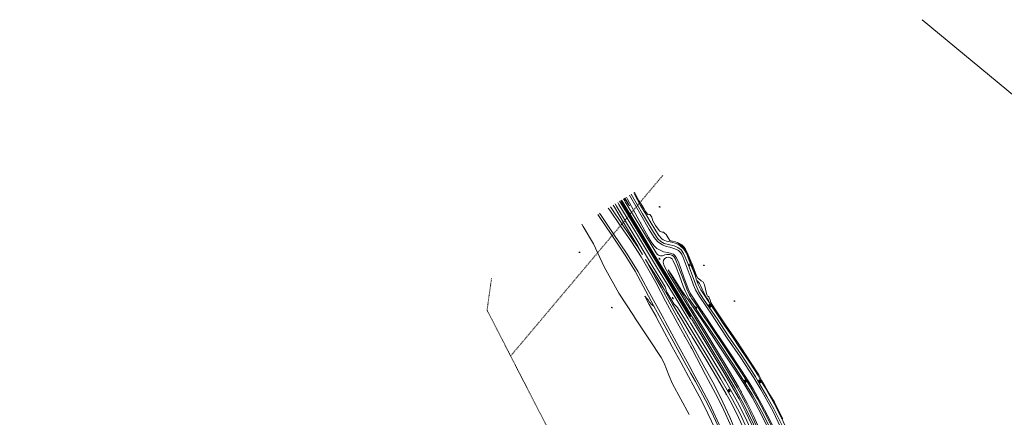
# Model space of a CAD drawing. Header units: metres. Extents: x 64961 to 73789, y 403835 to 410663.
# Tile 131 of 135: x 68511 to 70695, y 409782 to 410663. Entities that reach past the tile are written whole.
import ezdxf

# ---------------------------------------------------------------- set-up
doc = ezdxf.new("R2010")
doc.units = ezdxf.units.M
doc.linetypes.add('PERCEELGRENS', pattern=[2.5, 1, -1.5])
for name, color, linetype, lineweight in [('B-GEO-OG-GRENS_perceel-G', 253, 'PERCEELGRENS', 0), ('B-GEO-OG-GRENS_prov-G', 253, 'PROVINCIEGRENS', 0), ('B-GEO-OG-GREPPEL_midslt-G', 253, 'Continuous', 0), ('B-GEO-OG-OVLIJNOBJ-G', 253, 'Continuous', 0), ('B-GEO-OG-SLOOT_insteek-G', 253, 'Continuous', 0), ('B-GEO-OG-TALUD-S', 253, 'Continuous', 0), ('B-GEO-OG-VERH_gesl-S', 253, 'Continuous', 0), ('B-GEO-OG-VERH_kntgesl-G', 253, 'Continuous', 0), ('B-GEO-OG-VERH_kntopen-G', 253, 'Continuous', 0), ('B-GEO-OG-VERH_open-S', 253, 'Continuous', 0), ('B-GEO-OG-WATER-S', 253, 'Continuous', 0), ('B-GEO-OG-WATER_overig-G', 253, 'Continuous', 0)]:
    doc.layers.add(name, color=color, linetype=linetype, lineweight=lineweight)
doc.styles.add('WZE-na', font='isocp.shx')
doc.linetypes.add('PROVINCIEGRENS', pattern='A,2.5,-1,["|",WZE-na,S=1.65,R=0,X=-0.25,Y=-0.9],-1', length=4.5)

# ---------------------------------------------------------------- blocks, each defined once
blk = doc.blocks.new('S012')
at = {"color": 0}
for p, q in [((1.2, 2), (0, 0)), ((1.2, -2), (0, 0)), ((1.4, 0), (0.2, 2)), ((1.4, 0), (0.2, -2))]:
    blk.add_line(p, q, dxfattribs=at)
blk = doc.blocks.new('S04')
at = {"color": 0}
for p, q in [((0, 0.5), (0.5, 0.5)), ((0, 0.3), (1, 0.3)), ((0, 0), (0.5, 0)), ((0, -0.3), (1, -0.3)), ((0, -0.5), (0.5, -0.5))]:
    blk.add_line(p, q, dxfattribs=at)
blk = doc.blocks.new('S05')
at = {"color": 0}
for p, q in [((0.1, 0.3), (0.4, 0.6)), ((0.1, -0.2), (0.4, 0.1)), ((0.4, 0.6), (0.7, 0.7)), ((0.4, 0.1), (0.7, 0.2)), ((0.7, 0.7), (1, 0.6)), ((0.7, 0.2), (1, 0.1)), ((1, 0.6), (1.3, 0.4)), ((1, 0.1), (1.4, -0.1)), ((1.3, 0.4), (1.7, 0.1)), ((1.7, 0.1), (2, 0)), ((2, 0), (2.3, 0.2)), ((2.3, 0.2), (2.6, 0.4)), ((1.4, -0.1), (1.7, -0.4)), ((1.7, -0.4), (2, -0.5)), ((2, -0.5), (2.3, -0.3)), ((2.3, -0.3), (2.6, -0.1))]:
    blk.add_line(p, q, dxfattribs=at)
blk = doc.blocks.new('S024')
at = {"color": 0}
for p, q in [((0, 1.2), (6.7, 1.2)), ((0, 0), (6.7, 0)), ((0.2, 1.2), (0.2, 0)), ((1.2, 1.5), (1.2, 1.2)), ((1.2, 0), (1.2, -1.2)), ((2.3, 1.2), (2.3, 0)), ((3.3, 1.5), (3.3, 1.2)), ((3.3, 0), (3.3, -1.2)), ((4.4, 1.2), (4.4, 0)), ((5.4, 1.5), (5.4, 1.2)), ((5.4, 0), (5.4, -1.2)), ((6.5, 1.2), (6.5, 0)), ((0, -1.2), (6.7, -1.2)), ((0.2, -1.2), (0.2, -1.5)), ((2.3, -1.2), (2.3, -1.5)), ((4.4, -1.2), (4.4, -1.5)), ((6.5, -1.2), (6.5, -1.5))]:
    blk.add_line(p, q, dxfattribs=at)
blk = doc.blocks.new('S026')
at = {"color": 0}
for p, q in [((0, 0), (4.4, 0)), ((0.2, 0.5), (0.2, 0)), ((1.2, 0), (1.2, -0.5)), ((2.2, 0.5), (2.2, 0)), ((3.2, 0), (3.2, -0.5)), ((4.2, 0.5), (4.2, 0))]:
    blk.add_line(p, q, dxfattribs=at)
blk = doc.blocks.new('S014')
at = {"color": 0}
for p, q in [((0, -0.8), (4.2, 1.7)), ((0, 0.6), (1.8, 1.7)), ((5.1, -1.5), (0, 1.4)), ((2.6, -1.5), (0, 0)), ((1.1, -1.5), (6.1, 1.4)), ((6.1, -0.8), (1.9, 1.7)), ((3.5, -1.5), (6.1, 0)), ((6.1, 0.7), (4.4, 1.7))]:
    blk.add_line(p, q, dxfattribs=at)

msp = doc.modelspace()

# ---------------------------------------------------------------- linework, layer by layer
at = {"layer": 'B-GEO-OG-GRENS_perceel-G'}
for points in [[(69669.728, 410000), (69937.98, 410318.141)], [(69557.79, 410000), (69548, 410019), (69558.018, 410090.357)], [(69600.25, 409917.6), (69557.79, 410000)], [(69600.25, 409917.6), (69669.728, 410000)], [(68342.357, 408965.189), (69901, 409334), (69600.25, 409917.6)]]:
    msp.add_lwpolyline(points, dxfattribs=at)
at = {"layer": 'B-GEO-OG-GRENS_prov-G'}
msp.add_lwpolyline([(70513.155, 410662.952), (71315.086, 410000)], dxfattribs=at)
at = {"layer": 'B-GEO-OG-GREPPEL_midslt-G'}
msp.add_lwpolyline([(70178.592, 409648), (70165.232, 409689.952), (70149.408, 409732.032), (70135.368, 409765.088), (70121.992, 409793.44), (70106.784, 409822.688), (70094.944, 409843.808), (70075.52, 409877.568), (70001.44, 410000)], dxfattribs=at)
at = {"layer": 'B-GEO-OG-OVLIJNOBJ-G'}
for points in [[(69855.752, 410262.752), (69853.058, 410267.231)], [(69854.168, 410267.897), (69856.792, 410263.232)], [(69859.848, 410265.536), (69885.288, 410217.728), (69906.408, 410180.16), (69913.584, 410168.352), (69918.56, 410161.536), (69924.856, 410156.224), (69931.608, 410151.904), (69939.144, 410148.8), (69948.6, 410147.2), (69956.256, 410144.96), (69961.312, 410143.488), (69963.696, 410141.44), (69966.632, 410137.76), (69969.536, 410132.096), (69973.072, 410123.904), (69984.64, 410092.128), (69994.104, 410066.4)], [(69816.899, 410245.554), (69820.064, 410240.992)], [(69824.68, 410244.064), (69821.806, 410248.496)], [(69845.952, 410212.192), (69824.68, 410244.064)], [(69830.6, 410247.232), (69827.611, 410251.976)], [(69830.6, 410247.232), (69859.456, 410198.656), (69882.728, 410160.928), (69892.576, 410142.912)], [(69844.907, 410256.051), (69842.103, 410260.663)], [(69847.174, 410257.422), (69844.371, 410262.023)], [(69855.752, 410262.752), (69859.512, 410256.48), (69863.808, 410250.368)], [(69863.808, 410250.368), (69860.44, 410256.992), (69856.792, 410263.232)], [(69796.896, 410226.464), (69793.521, 410231.539)], [(69918.184, 410028.352), (69894.552, 410072.512), (69876.392, 410105.728), (69854.408, 410140.832), (69823.568, 410187.424), (69796.896, 410226.464)], [(69797.73, 410234.062), (69800.92, 410229.312)], [(69820.064, 410240.992), (69843.144, 410207.232), (69868.056, 410170.528), (69889.992, 410137.216), (69907.488, 410106.624), (69922.128, 410080.192), (69944.048, 410039.168)], [(69899.632, 410238.24), (69899.404, 410237.453), (69899.117, 410236.402), (69899.04, 410235.872), (69899.05, 410235.076), (69899.248, 410233.472)], [(69872.632, 410007.488), (69840.368, 410056.96), (69808.016, 410114.912), (69783.792, 410166.048), (69761.32, 410205.024)], [(69892.568, 410142.88), (69882.84, 410158.048), (69866.12, 410182.208), (69845.952, 410212.192)], [(69970.24, 410169.216), (69974.72, 410165.056), (69980.76, 410160.384), (69985.088, 410156.224), (69988.816, 410150.464), (69992.232, 410143.68), (69996.288, 410133.728), (69999.248, 410124.96)], [(70000, 410128.192), (69996.608, 410136.672)], [(69899.672, 410131.2), (69906.296, 410120.512), (69924.288, 410092.32), (69940.584, 410065.024), (69959.232, 410032.576), (69979.096, 410000.256)], [(69954.24, 410032.64), (69934.176, 410069.152), (69920.896, 410092.704), (69908.976, 410114.144), (69899.672, 410131.2)], [(69999.248, 410124.96), (70000, 410122.752)], [(70068.152, 410000), (70054.6, 410020.064), (70046.8, 410032.224), (70044.464, 410035.936), (70043.056, 410041.088), (70040.872, 410046.688), (70039.992, 410048.864), (70039.112, 410049.696), (70038.176, 410049.792), (70036.936, 410050.336), (70036.296, 410051.52), (70035, 410055.84), (70030.36, 410075.424), (70029.112, 410078.464), (70028.216, 410081.056), (70022.76, 410084.32), (70016.896, 410089.312), (70014.392, 410090.976), (70011.784, 410097.504), (70007.336, 410109.12), (70001.848, 410123.584), (70000, 410128.192)], [(70000, 410122.752), (70001.824, 410117.408), (70004.205, 410111.204), (70005.616, 410108.192), (70008.464, 410103.04), (70013.392, 410093.44)], [(69949.456, 410108.64), (69959, 410094.816), (69980.136, 410062.016), (69999.168, 410034.592)], [(69999.576, 410024.768), (69983.24, 410052.864), (69962.2, 410087.008), (69949.456, 410108.64)], [(70000, 410091.296), (69996.52, 410100.704)], [(70052.392, 410000), (70046.952, 410008.128), (70019.32, 410049.408), (70015.472, 410055.36), (70010.48, 410064.16), (70006.056, 410074.88), (70000, 410091.296)], [(70012.912, 410085.248), (70017.608, 410080.608), (70019.028, 410078.626), (70021.032, 410074.048), (70025.28, 410065.6), (70029.264, 410057.024), (70032.592, 410050.464), (70034.576, 410046.912), (70036.96, 410044.128), (70038.896, 410040.96), (70039.536, 410038.208)], [(69918.184, 410028.352), (69911.392, 410033.568), (69910.265, 410034.556), (69908.358, 410036.866), (69905.119, 410042.06), (69903.328, 410044.512), (69898.236, 410050.464)], [(69898.236, 410050.464), (69907.888, 410032.128), (69922.8, 410004.864)], [(69994.104, 410066.4), (69998.416, 410057.248), (70000, 410054.72)], [(70000, 410054.72), (70004.304, 410047.84), (70020.896, 410022.72), (70036.088, 410000)], [(69933.6, 410000), (69918.184, 410028.352)], [(69944.048, 410039.168), (69965.36, 410000)], [(69972.032, 410000), (69954.24, 410032.64)], [(69999.168, 410034.592), (70000, 410033.344)], [(70000, 410024.096), (69999.576, 410024.768)], [(70000, 410033.344), (70022.504, 410000)], [(70000, 410024.096), (70014.944, 410000)], [(69877.56, 410000), (69872.632, 410007.488)], [(69922.8, 410004.864), (69925.392, 410000)], [(69996.344, 409788.256), (69959.296, 409855.808), (69950.809, 409875.322), (69940.814, 409901.967), (69934.136, 409914.4), (69908.216, 409953.376), (69877.56, 410000)], [(69925.392, 410000), (69935.464, 409981.12), (69958.848, 409938.272), (69978.296, 409902.272), (70000, 409862.592)], [(70000, 409879.168), (69989.664, 409897.504), (69966.568, 409939.36), (69940.904, 409986.56), (69933.6, 410000)], [(69965.36, 410000), (69974.136, 409983.872), (70000, 409937.76)], [(70000, 409948.512), (69998.856, 409950.624), (69973.144, 409997.952), (69972.032, 410000)], [(69979.096, 410000.256), (69979.248, 410000)], [(69979.248, 410000), (69999.336, 409966.176)], [(70032.04, 409972.448), (70014.944, 410000)], [(70031.4, 409986.816), (70022.504, 410000)], [(70215.848, 409647.68), (70204.104, 409681.344), (70186.88, 409723.776), (70172.44, 409755.68), (70155.088, 409789.984), (70136.424, 409824.864), (70117.512, 409856.48), (70096.848, 409888.384), (70059.736, 409943.552), (70031.4, 409986.816)], [(70036.104, 410000), (70041.632, 409991.744)], [(70041.632, 409991.744), (70080.488, 409933.728), (70113.68, 409883.328), (70127.2, 409862.4), (70138.992, 409843.2), (70156.256, 409812.416), (70178.408, 409770.208), (70198.432, 409725.952), (70213.992, 409688.032), (70227.928, 409647.584)], [(70052.392, 410000), (70080.888, 409957.44)], [(70068.152, 410000), (70077.096, 409986.752)], [(70077.096, 409986.752), (70103.24, 409948.416), (70132.376, 409904.16), (70150.568, 409875.904), (70157.616, 409862.752), (70165.08, 409850.304), (70176.24, 409830.944), (70185.168, 409815.232), (70193.824, 409798.272), (70204.368, 409778.272)], [(69999.336, 409966.176), (70000, 409965.28)], [(70003.272, 409959.808), (70000, 409965.28)], [(70159.04, 409648.16), (70146.52, 409687.936), (70127.928, 409733.632), (70105.976, 409781.696), (70090.104, 409813.504), (70078.144, 409833.792), (70059.08, 409866.976), (70032.904, 409910.688), (70003.272, 409959.808)], [(70187.008, 409661.536), (70172.64, 409704.064), (70158.12, 409741.856), (70138.816, 409785.184), (70125.376, 409811.808), (70115.56, 409830.688), (70105.552, 409849.44), (70078.16, 409896.16), (70032.04, 409972.448)], [(70023.672, 409904.544), (70000, 409948.512)], [(70002.072, 409934.08), (70000, 409937.76)], [(70080.888, 409957.44), (70109.184, 409916), (70139.504, 409869.024), (70154.984, 409843.68), (70168.128, 409820.96), (70182.192, 409794.592), (70199.184, 409760.192), (70209.896, 409735.616), (70223.712, 409702.24), (70236.496, 409668.096), (70243.216, 409647.456)], [(70126.448, 409651.872), (70115.232, 409690.816), (70102.264, 409728.736), (70087.32, 409766.4), (70073.456, 409797.312), (70060.848, 409823.264), (70032.584, 409875.968), (70002.072, 409934.08)], [(70126.264, 409673.632), (70108.736, 409727.968), (70086.6, 409782.464), (70065.424, 409826.112), (70048.584, 409859.616), (70023.672, 409904.544)], [(70010.056, 409861.344), (70000, 409879.168)], [(70000.696, 409861.312), (70018.576, 409828.384)], [(70096.928, 409663.264), (70086.68, 409695.072), (70074.056, 409727.904), (70062.48, 409757.28), (70050.232, 409784.128), (70037.352, 409810.016), (70010.056, 409861.344)], [(70018.576, 409828.384), (70030.408, 409805.984), (70053.064, 409757.824), (70069.864, 409715.328), (70083.304, 409675.296)]]:
    msp.add_lwpolyline(points, dxfattribs=at)
at = {"layer": 'B-GEO-OG-SLOOT_insteek-G'}
for points in [[(69999.904, 410000), (69992.528, 410012.186), (69844.907, 410256.051)], [(70000, 410004.96), (69992.112, 410017.99), (69847.174, 410257.422)]]:
    msp.add_lwpolyline(points, dxfattribs=at)
at = {"layer": 'B-GEO-OG-VERH_kntgesl-G'}
for points in [[(69853.552, 410261.344), (69850.808, 410265.882)], [(69834.824, 410249.952), (69832.007, 410254.611)], [(69943.17, 410070.619), (69915.968, 410115.584), (69884.488, 410167.52), (69854.8, 410216.512), (69834.824, 410249.952)], [(69840.616, 410253.408), (69837.828, 410258.101)], [(69840.616, 410253.408), (69877.296, 410192.48), (69926.088, 410111.936), (69964.912, 410047.84)], [(69848.848, 410258.496), (69846.113, 410263.068)], [(69848.848, 410258.496), (69886.984, 410195.744), (69918.744, 410142.944), (69948.616, 410094.048), (69986.056, 410032.288)], [(69997.144, 410053.28), (69991.008, 410066.88), (69986.352, 410078.848), (69977.12, 410103.68), (69966.984, 410130.048), (69966.024, 410132.576), (69964.048, 410136.16), (69961.688, 410138.72), (69957.832, 410141.12), (69953, 410142.528), (69946.856, 410142.528), (69942.352, 410141.504), (69936.968, 410139.68), (69932.808, 410139.456), (69928.192, 410140.896), (69925.744, 410142.912), (69923.4, 410146.176), (69920.968, 410149.952), (69894.76, 410192.832), (69870.672, 410232.896), (69854.664, 410259.2), (69853.552, 410261.344)], [(69968.376, 410070.848), (69949.992, 410101.152), (69944.12, 410111.456), (69940.432, 410119.552), (69938.856, 410125.408), (69939.48, 410129.952), (69942.072, 410133.408), (69945.8, 410135.712), (69950.424, 410136.352), (69955.152, 410135.456), (69958.616, 410132.768), (69961.008, 410128.832), (69966.4, 410116.384), (69974.728, 410095.008), (69983.248, 410072.704), (69987.288, 410062.048), (69991.48, 410052.896), (69996.44, 410044.352)], [(69943.17, 410070.619), (69946.816, 410058.848), (69962.448, 410033.024), (69970.608, 410025.44)], [(70000, 410018.432), (69968.376, 410070.848)], [(69964.912, 410047.84), (69993.848, 410000)], [(70000, 410048.608), (69997.144, 410053.28)], [(70032.688, 410000), (70006.272, 410039.008), (70001.768, 410045.696), (70000, 410048.608)], [(69985.992, 410000), (69970.608, 410025.44)], [(69986.056, 410032.288), (70000, 410009.248)], [(69996.44, 410044.352), (70000, 410038.976)], [(70000, 410038.976), (70006.272, 410029.472), (70026.12, 410000)], [(70011.168, 410000), (70000.096, 410018.272), (70000, 410018.432)], [(70000, 410009.248), (70005.592, 410000)], [(69985.992, 410000), (70000, 409976.832)], [(69993.848, 410000), (70000, 409989.824)], [(70000, 409989.824), (70006.84, 409978.528)], [(70033.08, 409954.56), (70005.592, 410000)], [(70011.168, 410000), (70033.144, 409963.712)], [(70031.376, 409992.192), (70026.12, 410000)], [(70219.976, 409646.848), (70205.584, 409687.744), (70190.832, 409724.32), (70177.016, 409754.848), (70157.592, 409793.6), (70136.52, 409831.328), (70120.496, 409857.824), (70094.304, 409898.304), (70058.144, 409952.416), (70031.376, 409992.192)], [(70035.224, 409996.256), (70032.688, 410000)], [(70221.432, 409659.04), (70208.208, 409695.936), (70190.792, 409737.472), (70171.72, 409777.568), (70147.512, 409823.104), (70125.008, 409860.864), (70093.136, 409909.632), (70035.224, 409996.256)], [(70004.344, 409969.664), (70000, 409976.832)], [(70164.848, 409648.096), (70156.192, 409675.744), (70141.224, 409716.992), (70125.184, 409755.648), (70109.168, 409789.44), (70092.52, 409821.152), (70083.76, 409836.992), (70066.56, 409866.624), (70036.12, 409917.184), (70004.344, 409969.664)], [(70006.84, 409978.528), (70042.128, 409920.32), (70076.672, 409862.88), (70089.736, 409840.192), (70107.144, 409808.352), (70124.16, 409773.952), (70139.328, 409739.68), (70151.656, 409708.64), (70164.168, 409673.152), (70171.856, 409648.032)], [(70033.144, 409963.712), (70069.352, 409904.032), (70090.824, 409867.968), (70102.48, 409847.648), (70120.92, 409813.952)], [(70180.248, 409655.392), (70168.368, 409691.712), (70153.816, 409730.784), (70138.704, 409766.272), (70118.304, 409808.576), (70105.84, 409831.552), (70098.128, 409845.344), (70077.2, 409881.472), (70033.08, 409954.56)], [(70157.992, 409733.088), (70145.128, 409763.776), (70129.192, 409797.536), (70120.92, 409813.952)]]:
    msp.add_lwpolyline(points, dxfattribs=at)
at = {"layer": 'B-GEO-OG-VERH_kntopen-G'}
for points in [[(69859.848, 410265.536), (69857.499, 410269.893)], [(69866.784, 410268.96), (69864.174, 410273.895)], [(69996.52, 410100.704), (69982.848, 410135.968), (69979.672, 410142.688), (69977.008, 410146.976), (69972.32, 410151.328), (69964.656, 410155.232), (69953.496, 410158.88), (69945.104, 410160.672), (69937.08, 410163.968), (69926.984, 410170.4), (69918.952, 410180.416), (69907.808, 410198.304), (69889.4, 410230.304), (69866.784, 410268.96)], [(69870.312, 410271.392), (69867.7, 410276.009)], [(69870.312, 410271.392), (69892.792, 410232.704), (69916.992, 410192.128), (69926.624, 410177.216), (69933.28, 410171.136), (69940.84, 410166.912), (69950.464, 410164.8), (69962.712, 410161.888), (69971.176, 410157.92), (69978.248, 410152.704), (69983.928, 410144.864), (69987.6, 410136.416), (69993.848, 410121.408)], [(69875.544, 410275.136), (69873.243, 410279.332)], [(69875.544, 410275.136), (69888.592, 410251.552), (69896.664, 410238.016), (69899.248, 410233.472)], [(69800.92, 410229.312), (69827.68, 410189.472), (69858.648, 410143.168), (69882.832, 410104.288), (69905.488, 410062.944)], [(69899.248, 410233.472), (69909.96, 410215.68), (69922.472, 410195.04), (69929.184, 410184.832), (69935.8, 410177.152), (69938.932, 410174.832), (69945.992, 410171.936), (69957.728, 410169.792), (69967.208, 410167.168), (69975.704, 410162.56), (69984.272, 410154.528), (69990.12, 410145.216), (69994.36, 410134.944), (69999.832, 410119.552)], [(69993.848, 410121.408), (70000, 410104.832)], [(70000, 410119.136), (70005.664, 410105.344), (70010.064, 410094.656), (70011.784, 410088.128), (70016.488, 410076.288), (70022.496, 410064.544), (70032.384, 410048.768), (70047.216, 410026.848), (70064.96, 410000)], [(70000, 410104.832), (70003.424, 410095.584), (70010.888, 410075.264), (70017.896, 410060.064), (70028.376, 410043.36), (70052.96, 410007.776), (70058.136, 410000)], [(69905.488, 410062.944), (69939.928, 410000)], [(69939.928, 410000), (69943.152, 409994.112), (69968.304, 409947.424), (69999.768, 409889.792)], [(70082.96, 409962.72), (70058.136, 410000)], [(70064.96, 410000), (70069.672, 409992.864)], [(70069.672, 409992.864), (70090.624, 409962.208), (70110.856, 409932.288), (70130.016, 409903.648), (70149.096, 409874.464), (70154.72, 409864.32), (70165.824, 409846.112), (70185.512, 409810.816), (70202.088, 409778.944), (70211.744, 409757.664), (70222.56, 409732.736), (70231.76, 409708.608), (70242.152, 409681.024), (70250.68, 409655.712)], [(70248.096, 409647.424), (70238.76, 409676.768), (70223.192, 409716.864), (70206.04, 409756.512), (70184.328, 409800.672), (70168.808, 409828.064), (70152.576, 409856.32), (70143.52, 409871.552), (70130.992, 409891.36), (70111.248, 409921.248), (70082.96, 409962.72)], [(70000, 409889.376), (70022.16, 409848.64)], [(70022.16, 409848.64), (70041.192, 409812.288), (70067.32, 409756.256), (70085.264, 409709.984), (70100.2, 409664.032)]]:
    msp.add_lwpolyline(points, dxfattribs=at)
at = {"layer": 'B-GEO-OG-WATER_overig-G'}
for points in [[(69877.432, 410276.16), (69875.111, 410280.452)], [(69899.632, 410238.24), (69895.768, 410244.448), (69891.08, 410252), (69884.128, 410263.36), (69877.432, 410276.16)], [(69996.608, 410136.672), (69992.472, 410145.6), (69987.904, 410154.144), (69984.936, 410158.72), (69980.136, 410163.712), (69973.256, 410168.064), (69966.264, 410170.688), (69959.32, 410172.096), (69955.832, 410172.544), (69953.288, 410173.824), (69949.448, 410179.84), (69945, 410187.072), (69941.832, 410190.144), (69939.096, 410191.84), (69936.208, 410192.416), (69931.184, 410194.528), (69927.464, 410198.816), (69921.336, 410206.848), (69916.024, 410216.896), (69913.992, 410222.688), (69913.424, 410225.088), (69910.008, 410230.208), (69908.944, 410231.264), (69907.12, 410231.904), (69905.336, 410231.36), (69904.416, 410231.488), (69899.632, 410238.24)], [(69757.849, 410210.154), (69761.32, 410205.024)]]:
    msp.add_lwpolyline(points, dxfattribs=at)

# ---------------------------------------------------------------- block references
at = {"layer": 'B-GEO-OG-TALUD-S'}
for p, rotation in [((69888.232, 410212.492), 29.34736182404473), ((69909.96, 410215.68), 31.05121758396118), ((69889.992, 410137.216), 209.769466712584), ((69956.748, 410015.828), 208.5509606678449), ((69971.367, 410012.832), 211.5755831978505), ((70003.636, 410018.356), 32.34149069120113), ((70025.559, 410015.746), 33.76772970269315), ((70057.97, 410010.576), 33.45022855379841), ((69986.051, 409962.218), 210.0675388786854), ((70142.778, 409872.589), 31.67595806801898), ((70128.188, 409860.614), 32.07847224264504), ((70078.834, 409832.679), 210.261698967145), ((70111.28, 409838.707), 28.08422599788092), ((70068.524, 409808.021), 205.7682385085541)]:
    msp.add_blockref('S04', p, dxfattribs=dict(at, rotation=rotation))
at = {"layer": 'B-GEO-OG-VERH_gesl-S'}
for name, p, rotation in [('S012', (69930.079, 410132.673), 36.86989764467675), ('S012', (69959.495, 410045.365), 28.61503162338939), ('S012', (70011.174, 410024.608), 32.00538320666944), ('S014', (70122.662, 409859.403), 121.9264550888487), ('S014', (70086.749, 409838.504), 119.4607136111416)]:
    msp.add_blockref(name, p, dxfattribs=dict(at, rotation=rotation))
at = {"layer": 'B-GEO-OG-VERH_open-S'}
for name, p, rotation in [('S026', (69995.881, 410121.233), 291.0457408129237), ('S024', (70044.041, 410026.073), 124.6118063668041), ('S024', (70154.603, 409858.728), 120.2069340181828)]:
    msp.add_blockref(name, p, dxfattribs=dict(at, rotation=rotation))
at = {"layer": 'B-GEO-OG-WATER-S'}
for p in [(69929.288, 410248.073), (69751.696, 410147.278), (70027.684, 410118.479), (69823.693, 410024.883), (70094.881, 410039.282)]:
    msp.add_blockref('S05', p, dxfattribs=at)
at = {"layer": 'B-GEO-OG-WATER-S', "rotation": 301.9264550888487}
msp.add_blockref('S05', (69977.432, 410040.021), dxfattribs=at)

doc.saveas('drawing.dxf')
